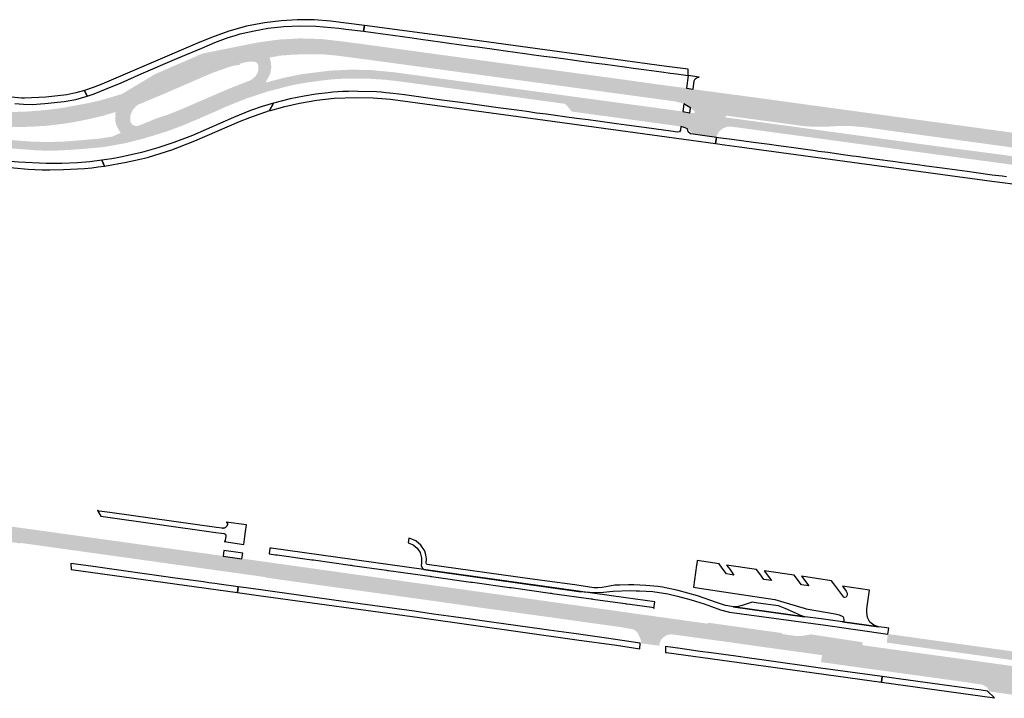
# Model space of a CAD drawing. Header units: metres. Extents: x 124582 to 143330, y 393481 to 406815.
# Tile 60 of 134: x 133899 to 134315, y 396782 to 397069. Entities that reach past the tile are written whole.
import ezdxf

# ---------------------------------------------------------------- set-up
doc = ezdxf.new("R2010")
doc.units = ezdxf.units.M
doc.header["$MEASUREMENT"] = 0
for name, color, linetype, lineweight in [('ir-ARC-asfalt-bestaande fietspaden-niet te inspecteren', 21, 'Continuous', 0), ('ir-ARC-asfalt-bestaande wegen-niet te inspecteren', 151, 'Continuous', 0), ('ir-ARC-asfalt-hoofdwegen-te inspecteren', 5, 'Continuous', 0)]:
    doc.layers.add(name, color=color, linetype=linetype, lineweight=lineweight)

msp = doc.modelspace()

# ---------------------------------------------------------------- hatches: boundary and pattern name
at = {"layer": 'ir-ARC-asfalt-hoofdwegen-te inspecteren', "linetype": 'Continuous', "lineweight": 13}
for points in [[(133929.604, 397027.201), (133928.094, 397033.678), (133932.842, 397034.749), (133933.355, 397034.885), (133937.508, 397036.083), (133942.286, 397037.519), (133988.492, 397057.032), (133999.54, 397059.239), (134008.466, 397060.494), (134017.467, 397060.992), (134026.477, 397060.731), (134035.544, 397059.698), (134043.911, 397058.605), (134107.156, 397049.942), (134122.466, 397047.912), (134153.086, 397043.742), (134163.25, 397042.338), (134167.98, 397041.67), (134172.99, 397040.996), (134176.885, 397040.48), (134179.81, 397040.109), (134180.851, 397039.989), (134179.836, 397033.312), (134178.899, 397033.635), (134175.954, 397034.393), (134102.296, 397044.405), (134083.653, 397046.934), (134046.593, 397051.949), (134033.193, 397053.721), (134030.836, 397053.933), (134026.654, 397054.31), (134020.311, 397054.338), (134013.972, 397054.101), (134008.948, 397053.691), (134004.67, 397052.888), (133998.125, 397051.179), (133994.968, 397051.075), (133991.935, 397050.255), (133992.127, 397049.774), (133990.155, 397049.587), (133988.227, 397049.135), (133981.467, 397046.785), (133980.463, 397046.423), (133964.786, 397039.631), (133958.866, 397037.085), (133949.76, 397033.282), (133949.203, 397033.097), (133939.543, 397029.882), (133935.716, 397028.782), (133934.586, 397028.397)], [(133942.286, 397037.519), (133950.143, 397042.25), (133956.014, 397045.786), (133958.917, 397047.066), (133976.354, 397054.608), (133988.492, 397057.032)], [(133931.541, 397014.818), (133931.66, 397018.551), (133933.217, 397018.719), (133938.342, 397019.56), (133938.622, 397019.77), (133941.715, 397021.047), (133949.139, 397024.063), (133956.554, 397027.086), (133961.32, 397028.687), (133964.16, 397029.748), (133968.044, 397031.347), (133980.438, 397036.701), (133988.049, 397039.959), (133989.934, 397040.728), (133994.804, 397042.594), (133996.516, 397043.281), (133997.456, 397043.868), (133998.568, 397044.862), (133999.509, 397046.266), (133999.962, 397047.894), (133999.881, 397049.582), (133999.566, 397050.369), (133998.939, 397050.94), (133998.125, 397051.179), (134004.67, 397052.888), (134005.255, 397050.854), (134005.376, 397048.723), (134005.048, 397046.613), (134004.283, 397044.62), (134003.118, 397042.831), (134003.251, 397042.366), (134010.67, 397044.347), (134018.351, 397045.91), (134030.146, 397047.367), (134039.17, 397047.8), (134048.202, 397047.578), (134057.194, 397046.702), (134083.109, 397043.184), (134101.764, 397040.651), (134175.438, 397030.648), (134178.383, 397030.201), (134179.41, 397030.054), (134178.473, 397023.749), (134177.487, 397023.926), (134174.569, 397024.339), (134155.84, 397026.898), (134151.707, 397027.461), (134143.872, 397028.519), (134139.729, 397029.079), (134135.732, 397029.619), (134134.81, 397029.768), (134132.472, 397030.049), (134129.884, 397033.058), (134129.215, 397033.416), (134126.969, 397033.675), (134125.966, 397033.834), (134109.875, 397036.035), (134061.45, 397042.585), (134053.874, 397043.491), (134046.26, 397043.996), (134037.954, 397044.016), (134035.442, 397043.939), (134032.936, 397043.827), (134030.78, 397043.645), (134028.624, 397043.439), (134020.039, 397042.29), (134018.626, 397042.028), (134015.438, 397041.479), (134014.206, 397041.218), (134013.779, 397041.124), (134004.078, 397038.642), (133994.57, 397035.503), (133986.68, 397032.334), (133982.162, 397030.311), (133974.264, 397026.88), (133967.709, 397024.125), (133961.051, 397021.63), (133951.362, 397018.669), (133943.466, 397016.69), (133935.557, 397015.284), (133934.442, 397015.093), (133933.177, 397014.969)], [(133852.934, 397012.351), (133842.593, 397013.069), (133841.262, 397015.122), (133839.524, 397016.846), (133837.459, 397018.16), (133835.163, 397019.005), (133832.739, 397019.343), (133821.24, 397020.285), (133807.07, 397021.36), (133792.441, 397022.498), (133788.642, 397022.793), (133755.761, 397025.409), (133725.323, 397027.805), (133723.067, 397028.006), (133718.652, 397028.31), (133719.053, 397031.821), (133740.773, 397030.093), (133776.347, 397027.338), (133839.784, 397022.305), (133839.945, 397022.292), (133841.028, 397022.418), (133841.965, 397022.976), (133842.461, 397023.807), (133842.667, 397024.752), (133842.416, 397025.4), (133841.903, 397025.869), (133841.035, 397026.343), (133840.138, 397026.746), (133838.55, 397027.269), (133836.907, 397027.58), (133776.108, 397032.373), (133771.11, 397032.457), (133766.126, 397032.076), (133763.13, 397031.65), (133758.478, 397031.193), (133753.804, 397031.092), (133743.891, 397031.945), (133725.556, 397033.33), (133719.168, 397033.797), (133719.976, 397043.102), (133726.345, 397042.51), (133761.638, 397039.701), (133765.742, 397039.374), (133765.909, 397039.361), (133789.652, 397037.525), (133816.315, 397035.414), (133844.234, 397033.239), (133850.542, 397032.752), (133850.939, 397032.709), (133865.383, 397031.615), (133883.815, 397030.174), (133889.654, 397029.866), (133895.501, 397029.863), (133902.375, 397030.12), (133909.234, 397030.635), (133913.383, 397031.137), (133915.85, 397031.462), (133918.19, 397031.822), (133928.094, 397033.678), (133929.604, 397027.201), (133924.047, 397026.021), (133918.449, 397025.059), (133910.963, 397024.119), (133903.431, 397023.666), (133894.179, 397023.479), (133884.934, 397023.893), (133859.676, 397025.833), (133857.842, 397025.755), (133856.047, 397025.369), (133853.889, 397024.446), (133853.339, 397023.96), (133853.14, 397023.254), (133853.207, 397022.899), (133853.328, 397022.555), (133853.897, 397021.769), (133854.726, 397021.266), (133855.685, 397021.123), (133876.922, 397019.511), (133903.65, 397017.416), (133911.238, 397017.203), (133918.824, 397017.467), (133931.66, 397018.551), (133931.541, 397014.818), (133926.769, 397014.399), (133921.99, 397014.018), (133918.879, 397013.818), (133914.068, 397013.594), (133909.332, 397013.591), (133904.602, 397013.81), (133900.621, 397014.138), (133863.064, 397017.011), (133860.185, 397016.79), (133857.438, 397015.9), (133854.975, 397014.393)], [(134319.405, 397007.522), (134318.536, 397007.642), (134315.053, 397008.104), (134314.76, 397008.144), (134273.044, 397013.771), (134270.68, 397014.121), (134234.432, 397019.04), (134216.193, 397021.497), (134208.032, 397022.627), (134200.838, 397023.579), (134200.092, 397023.683), (134198.09, 397023.668), (134196.213, 397022.97), (134194.687, 397021.674), (134193.695, 397019.934), (134193.582, 397019.161), (134183.751, 397020.524), (134182.699, 397021.613), (134181.372, 397022.746), (134182.355, 397029.619), (134183.927, 397029.425), (134184.398, 397029.708), (134184.318, 397030.252), (134183.57, 397030.944), (134182.782, 397031.583), (134183.704, 397039.547), (134185.053, 397039.338), (134192.648, 397038.323), (134195.615, 397037.927), (134198.633, 397037.524), (134199.997, 397037.31), (134203.045, 397036.965), (134204.3, 397036.794), (134205.592, 397036.582), (134211.521, 397035.815), (134224.896, 397033.955), (134303.782, 397023.199), (134316.771, 397021.444), (134320.254, 397020.974), (134321.143, 397020.854), (134320.346, 397014.678), (134319.466, 397014.806), (134316.017, 397015.272), (134282.11, 397019.915), (134263.22, 397022.502), (134256.218, 397023.461), (134250.733, 397023.935), (134245.227, 397023.976), (134238.733, 397023.636), (134234.451, 397023.655), (134230.182, 397023.999), (134202.313, 397027.751), (134201.754, 397027.826), (134198.78, 397028.223), (134197.539, 397028.378), (134197.468, 397027.558), (134198.672, 397027.434), (134201.647, 397027.031), (134202.305, 397026.943), (134208.58, 397026.105), (134238.57, 397022.014), (134262.961, 397018.688), (134281.583, 397016.148), (134288.861, 397015.155), (134315.532, 397011.69), (134318.95, 397011.154), (134319.856, 397011.038)], [(133941.715, 397021.047), (133940.881, 397022.456), (133940.014, 397024.031), (133939.509, 397025.756), (133939.389, 397027.549), (133939.543, 397029.882), (133949.203, 397033.097), (133948.084, 397032.231), (133946.645, 397030.519), (133945.844, 397028.431), (133945.769, 397026.196), (133946.171, 397025.15), (133946.969, 397024.364), (133948.022, 397023.978), (133949.139, 397024.063)], [(134181.372, 397022.746), (134179.961, 397023.36), (134178.473, 397023.749), (134179.41, 397030.054), (134182.355, 397029.619)], [(133821.392, 396856.525, -0.0077416), (133831.777, 396855.9), (133831.993, 396855.885), (133831.993, 396855.884, -0.0081803), (133842.939, 396854.868), (133843.312, 396854.828), (133843.311, 396854.824), (133854.563, 396853.49), (133854.563, 396853.49), (133854.935, 396853.446), (133855.307, 396853.402), (133855.307, 396853.4), (133857.605, 396853.117), (133863.997, 396852.324), (133865.104, 396852.146), (133865.474, 396852.087), (133865.846, 396852.042), (133875.311, 396850.909), (133875.311, 396850.913), (133875.683, 396850.864), (133876.055, 396850.815), (133876.055, 396850.815), (133886.525, 396849.439), (133886.897, 396849.39), (133887.269, 396849.341), (133887.268, 396849.338), (133897.634, 396847.878), (133897.892, 396847.842), (133898.005, 396847.827), (133898.377, 396847.778), (133898.376, 396847.774), (133899.425, 396847.626), (133899.469, 396847.84), (133900.367, 396854.095), (133889.827, 396855.515), (133880.64, 396856.783), (133877.642, 396857.194, -0.1454052), (133871.605, 396859.729), (133871.576, 396859.701), (133871.478, 396859.803), (133871.316, 396859.971), (133871.056, 396860.241), (133870.542, 396860.775), (133870.535, 396860.93), (133864.94, 396860.311, -0.5829973), (133863.84, 396858.865), (133842.225, 396861.439, 0.0162193), (133822.3, 396862.968, 0.020748), (133802.248, 396863.17, 0.0133509), (133782.328, 396862.054, 0.0196053), (133762.47, 396859.639, 0.0175096), (133742.843, 396855.896, 0.0172839), (133723.468, 396850.835), (133713.882, 396848.042), (133706.136, 396845.974), (133698.367, 396844.017), (133691.475, 396842.459), (133691.539, 396842.257), (133653.595, 396835.836), (133653.299, 396838.869, -0.0144752), (133632.779, 396836.818), (133629.072, 396836.565), (133629.072, 396836.565), (133628.698, 396836.539), (133628.324, 396836.513), (133628.324, 396836.516), (133623.58, 396836.228), (133617.829, 396835.938), (133617.829, 396835.938), (133617.454, 396835.919), (133617.08, 396835.89), (133616.282, 396835.827, 0.0530996), (133608.363, 396834.787), (133604.583, 396833.9), (133603.519, 396833.616), (133602.731, 396833.466, -0.0429027), (133594.504, 396832.687), (133590.159, 396832.629), (133587.143, 396832.739), (133586.151, 396832.796), (133586.133, 396832.584), (133585.895, 396823.802), (133586.886, 396823.983), (133588.514, 396824.257), (133590.039, 396824.478), (133590.202, 396824.498), (133590.201, 396824.501), (133590.573, 396824.551), (133590.945, 396824.601), (133590.946, 396824.59), (133593.321, 396824.884), (133595.34, 396825.057), (133601.197, 396825.407), (133601.197, 396825.414), (133601.571, 396825.437), (133601.945, 396825.46), (133601.946, 396825.452), (133603.414, 396825.54), (133613.255, 396826.083), (133614.573, 396826.162), (133614.948, 396826.184), (133615.322, 396826.207), (133627.855, 396826.956), (133628.229, 396826.978, 0.0075201), (133641.132, 396827.972), (133641.132, 396827.973), (133641.376, 396827.995, 0.0075457), (133654.286, 396829.39), (133654.286, 396829.39), (133654.658, 396829.436, 0.0077195), (133668.056, 396831.374), (133668.056, 396831.374), (133668.359, 396831.422, 0.0006957), (133669.563, 396831.618, 0.0069171), (133681.328, 396833.712), (133681.581, 396833.761), (133681.949, 396833.832), (133682.317, 396833.903), (133682.318, 396833.902, 0.0093425), (133696.447, 396836.849), (133696.446, 396836.849), (133696.812, 396836.933), (133697.156, 396837.012, 0.0088673), (133710.45, 396840.321), (133710.45, 396840.321), (133710.812, 396840.418), (133711.173, 396840.521), (133713.916, 396841.303), (133719.747, 396842.954), (133727.045, 396845.087), (133727.405, 396845.192, -0.0107564), (133738.284, 396848.154), (133738.435, 396848.192), (133738.799, 396848.284), (133738.799, 396848.282, -0.013333), (133752.451, 396851.272), (133752.754, 396851.33, -0.0131349), (133767.198, 396853.796), (133767.198, 396853.796), (133767.569, 396853.85), (133767.94, 396853.904), (133767.94, 396853.902, -0.0044024), (133772.81, 396854.545), (133777.284, 396855.058), (133781.392, 396855.462), (133781.392, 396855.464), (133781.765, 396855.499), (133782.138, 396855.534), (133782.139, 396855.532), (133783.958, 396855.692), (133789.956, 396856.125), (133793.67, 396856.344), (133795.83, 396856.475), (133795.83, 396856.476), (133796.204, 396856.498), (133796.578, 396856.52), (133796.579, 396856.514), (133798.328, 396856.591), (133802.784, 396856.737), (133807.242, 396856.817), (133809.866, 396856.82), (133809.866, 396856.821), (133810.241, 396856.821), (133810.616, 396856.821), (133810.616, 396856.814), (133815.9, 396856.713), (133820.882, 396856.556), (133821.018, 396856.548)], [(134003.029, 396833.39), (134003.014, 396833.392), (133899.469, 396847.84), (133900.367, 396854.095), (133921.714, 396851.128), (133952.974, 396846.785), (133963.441, 396845.33), (133986.438, 396842.135), (134003.914, 396839.707)], [(134154.825, 396812.022), (134151.046, 396812.568), (134145.778, 396813.298), (134145.778, 396813.301), (134145.407, 396813.353), (134145.036, 396813.405), (134145.035, 396813.401), (134136.465, 396814.588), (134135.63, 396814.705), (134135.258, 396814.757), (134134.887, 396814.809), (134134.068, 396814.924), (134125.493, 396816.141), (134125.493, 396816.142), (134125.122, 396816.194), (134124.751, 396816.246), (134124.75, 396816.245), (134123.38, 396816.432), (134120.455, 396816.83), (134115.297, 396817.534), (134114.925, 396817.585), (134114.554, 396817.637), (134105.187, 396818.958), (134105.187, 396818.958), (134104.816, 396819.01), (134104.445, 396819.062), (134104.444, 396819.06), (134094.999, 396820.329), (134094.627, 396820.379), (134094.256, 396820.433), (134089.324, 396821.146), (134084.844, 396821.791), (134084.844, 396821.796), (134084.473, 396821.848), (134084.102, 396821.9), (134084.101, 396821.898), (134083.094, 396822.043), (134074.761, 396823.224), (134074.299, 396823.29), (134073.928, 396823.342), (134073.927, 396823.34), (134066.512, 396824.369), (134064.51, 396824.647), (134064.139, 396824.698), (134064.116, 396824.701), (134063.768, 396824.75), (134063.768, 396824.75), (134054.355, 396826.055), (134053.984, 396826.106), (134053.612, 396826.158), (134044.192, 396827.464), (134044.192, 396827.466), (134043.821, 396827.518), (134043.45, 396827.57), (134043.449, 396827.567), (134040.468, 396827.98), (134037.561, 396828.38), (134034.538, 396828.796), (134034.166, 396828.847), (134033.795, 396828.899), (134023.904, 396830.279), (134023.904, 396830.279), (134023.533, 396830.331), (134023.162, 396830.383), (134013.793, 396831.703), (134013.793, 396831.703), (134013.422, 396831.755), (134013.051, 396831.807), (134013.051, 396831.807), (134003.659, 396833.112), (134003.659, 396833.115), (134003.288, 396833.167), (134003.003, 396833.203), (134003.029, 396833.39), (134003.914, 396839.707), (134155.7, 396818.477), (134155.7, 396818.477)], [(134263.933, 396793.869), (134258.318, 396794.624), (134237.922, 396797.472), (134237.772, 396797.495), (134238.202, 396800.442), (134234.607, 396800.939), (134216.364, 396803.452), (134206.226, 396804.897), (134196.14, 396806.295), (134185.967, 396807.678), (134175.062, 396809.185), (134173.843, 396809.186), (134172.658, 396808.903), (134171.211, 396808.083), (134170.098, 396806.847), (134169.631, 396805.898), (134169.357, 396804.876), (134169.459, 396804.537), (134169.762, 396804.352), (134161.259, 396805.544), (134161.691, 396805.729), (134161.78, 396806.19), (134161.388, 396807.389), (134161.123, 396808.106), (134160.131, 396810.006), (134159.316, 396810.867), (134158.232, 396811.347), (134157.053, 396811.598), (134154.818, 396811.969), (134155.701, 396818.484), (134158.19, 396818.107), (134159.733, 396817.899), (134166.115, 396817.038), (134170.556, 396816.411), (134174.807, 396815.818), (134189.543, 396813.761), (134189.902, 396813.831), (134190.104, 396814.137), (134221.166, 396809.78), (134221.281, 396809.477), (134221.562, 396809.315), (134227.551, 396808.463), (134229.512, 396808.501), (134233.472, 396809.222), (134255.331, 396805.875), (134255.208, 396805.156), (134255.33, 396804.774), (134255.674, 396804.568), (134265.187, 396803.25)], [(134341.221, 396795.242), (134339.527, 396795.465), (134337.694, 396795.717), (134309.903, 396799.559), (134307.996, 396799.843), (134265.522, 396805.736), (134266.044, 396809.366), (134337.62, 396799.411), (134341.725, 396798.862)], [(134329.639, 396782.21), (134308.195, 396785.188), (134308.659, 396785.429), (134308.646, 396785.951), (134307.368, 396787.293), (134305.669, 396788.035), (134297.819, 396789.185), (134271.883, 396792.759), (134263.933, 396793.869), (134265.187, 396803.25), (134305.836, 396797.622), (134337.365, 396793.208), (134339.197, 396792.952), (134338.309, 396786.402), (134335.965, 396786.359), (134333.725, 396785.664), (134332.56, 396785.1), (134331.21, 396784.368), (134330.526, 396783.97), (134329.652, 396783.423), (134329.354, 396783.165), (134329.242, 396782.787), (134329.317, 396782.413)]]:
    msp.add_hatch(color=5, dxfattribs=at).paths.add_polyline_path(points)

# ---------------------------------------------------------------- linework, layer by layer
at = {"layer": 'ir-ARC-asfalt-bestaande fietspaden-niet te inspecteren', "color": 11, "linetype": 'Continuous', "lineweight": 30, "flags": 128}
for points in [[(133933.74, 397041.689), (133930.152, 397040.238), (133926.487, 397038.994), (133927.494, 397036.597), (133929.292, 397037.214), (133930.538, 397037.616), (133935.366, 397039.549), (133941.872, 397042.285), (133950.414, 397045.964), (133965.437, 397052.458), (133975.971, 397056.925), (133981.5, 397059.297), (133987.16, 397061.335), (133989.715, 397062.132), (133992.29, 397062.861), (133998.127, 397064.243), (134004.04, 397065.251), (134010.728, 397066.014), (134017.451, 397066.328), (134024.181, 397066.191), (134034.001, 397065.358), (134036.957, 397064.921), (134044.312, 397064.001), (134044.383, 397063.991), (134044.727, 397066.516), (134030.423, 397068.336), (134023.454, 397068.846), (134016.467, 397068.896), (134009.492, 397068.486), (134002.559, 397067.618), (133994.907, 397066.157), (133987.396, 397064.09), (133980.073, 397061.431), (133974.211, 397058.959), (133933.74, 397041.689)], [(134181.624, 397045.312), (134181.646, 397047.943), (134171.453, 397049.246), (134087.013, 397060.788), (134045.883, 397066.369), (134044.727, 397066.516), (134044.383, 397063.991), (134052.551, 397062.879), (134056.752, 397062.301), (134064.932, 397061.174), (134068.643, 397060.663), (134076.811, 397059.537), (134080.563, 397059.02), (134088.713, 397057.897), (134092.483, 397057.379), (134100.642, 397056.258), (134104.447, 397055.735), (134112.576, 397054.63), (134116.39, 397054.117), (134120.623, 397053.547), (134124.414, 397053.037), (134128.698, 397052.461), (134137.557, 397051.272), (134142.77, 397050.572), (134146.527, 397050.062), (134154.7, 397048.942), (134158.532, 397048.416), (134163.989, 397047.671), (134170.343, 397046.803), (134174.067, 397046.313), (134176.619, 397045.978), (134177.584, 397045.851), (134180.556, 397045.467), (134181.624, 397045.312)], [(134181.624, 397045.312), (134180.851, 397039.989), (134183.704, 397039.547), (134184.172, 397043.043), (134184.574, 397043.912), (134185.337, 397044.49), (134186.282, 397044.642), (134181.624, 397045.312)], [(134041.173, 397036.082), (134048.49, 397035.872), (134055.784, 397035.256), (134121.1, 397026.415), (134166.337, 397020.264), (134182.885, 397017.944), (134193.22, 397016.549), (134193.582, 397019.161), (134183.751, 397020.524), (134182.544, 397020.721), (134181.65, 397021.555), (134181.372, 397022.746), (134179.961, 397023.36), (134178.473, 397023.749), (134178.314, 397022.206), (134177.921, 397021.524), (134177.143, 397021.4), (134174.225, 397021.786), (134160.946, 397023.606), (134155.482, 397024.315), (134151.341, 397024.909), (134143.464, 397025.97), (134139.354, 397026.54), (134134.456, 397027.215), (134129.293, 397027.897), (134125.502, 397028.422), (134121.537, 397028.978), (134117.473, 397029.477), (134113.453, 397030.057), (134109.197, 397030.613), (134101.314, 397031.694), (134097.277, 397032.215), (134089.438, 397033.325), (134085.37, 397033.885), (134077.502, 397034.913), (134073.547, 397035.465), (134065.661, 397036.538), (134061.697, 397037.104), (134056.951, 397037.694), (134053.828, 397038.045), (134051.836, 397038.244), (134049.842, 397038.386), (134041.907, 397038.625), (134039.967, 397038.647), (134038.024, 397038.628), (134035.628, 397038.548), (134033.505, 397038.425), (134031.391, 397038.253), (134029.448, 397038.052), (134024.26, 397037.418), (134019.29, 397036.66), (134013.307, 397035.47), (134006.322, 397033.692), (134004.605, 397030.475), (134005.073, 397030.605), (134011.123, 397032.28), (134017.247, 397033.665), (134024.607, 397034.929), (134032.027, 397035.773), (134041.173, 397036.082)], [(133933.78, 397009.484), (133934.813, 397007.024), (133944.088, 397008.649), (133947.975, 397009.51), (133951.849, 397010.438), (133953.438, 397010.879), (133963.385, 397013.959), (133973.114, 397017.668), (133991.966, 397025.868), (133996.311, 397027.608), (134004.605, 397030.475), (134006.322, 397033.692), (134001.455, 397032.226), (133996.661, 397030.538), (133989.386, 397027.598), (133972.03, 397020.032), (133964.221, 397017.017), (133957.391, 397014.713), (133950.447, 397012.782), (133942.393, 397010.965), (133940.206, 397010.492), (133937.954, 397010.121), (133933.78, 397009.484)], [(134179.836, 397033.312), (134179.41, 397030.054), (134182.355, 397029.619), (134182.613, 397031.566), (134182.782, 397031.583), (134179.836, 397033.312)], [(133929.478, 397006.38), (133932.147, 397006.676), (133934.813, 397007.024), (133933.78, 397009.484), (133928.619, 397008.852), (133923.435, 397008.438), (133916.814, 397008.124), (133910.186, 397008.125), (133898.565, 397008.749), (133873.195, 397010.833), (133857.769, 397012.012), (133852.934, 397012.351), (133851.922, 397009.777), (133870.879, 397008.338), (133896.554, 397006.343), (133902.547, 397005.812), (133908.556, 397005.526), (133911.712, 397005.473), (133917.569, 397005.554), (133923.418, 397005.867), (133926.452, 397006.09), (133929.478, 397006.38)], [(133981.884, 396852.323), (133984.388, 396851.982), (133985.296, 396851.861), (133985.329, 396851.855), (133985.36, 396851.848), (133985.384, 396851.842), (133985.414, 396851.834), (133985.462, 396851.819), (133985.474, 396851.815), (133985.492, 396851.808), (133985.51, 396851.801), (133985.515, 396851.799), (133985.528, 396851.794), (133985.535, 396851.791), (133985.545, 396851.786), (133985.591, 396851.765), (133985.608, 396851.756), (133985.642, 396851.737), (133985.669, 396851.721), (133985.685, 396851.711), (133985.7, 396851.701), (133985.728, 396851.682), (133985.742, 396851.671), (133985.775, 396851.646), (133985.799, 396851.626), (133985.843, 396851.586), (133985.915, 396851.509), (133985.947, 396851.47), (133985.978, 396851.427), (133986.002, 396851.39), (133986.058, 396851.29), (133986.069, 396851.266), (133986.08, 396851.24), (133986.092, 396851.209), (133986.095, 396851.202), (133986.098, 396851.193), (133986.112, 396851.152), (133986.119, 396851.128), (133986.129, 396851.094), (133986.142, 396851.035), (133986.151, 396850.979), (133986.157, 396850.92), (133986.159, 396850.89), (133986.16, 396850.862), (133986.16, 396850.82), (133986.159, 396850.795), (133986.158, 396850.77), (133986.155, 396850.739), (133986.151, 396850.702), (133985.914, 396848.815), (133985.903, 396848.766), (133985.896, 396848.745), (133985.887, 396848.72), (133985.882, 396848.707), (133985.875, 396848.692), (133985.868, 396848.676), (133985.859, 396848.658), (133985.846, 396848.636), (133985.828, 396848.61), (133985.808, 396848.584), (133985.794, 396848.567), (133985.781, 396848.552), (133985.772, 396848.543), (133985.764, 396848.536), (133985.76, 396848.532), (133985.757, 396848.529), (133985.749, 396848.521), (133985.744, 396848.517), (133985.734, 396848.509), (133985.726, 396848.502), (133985.713, 396848.493), (133985.694, 396848.479), (133985.666, 396848.462), (133985.643, 396848.449), (133985.616, 396848.437), (133985.606, 396848.432), (133985.6, 396848.43), (133985.59, 396848.426), (133985.584, 396848.424), (133985.564, 396848.417), (133985.544, 396848.411), (133985.513, 396848.404), (133985.496, 396848.401), (133985.477, 396848.398), (133985.468, 396848.397), (133985.456, 396848.395), (133985.441, 396848.394), (133985.423, 396848.393), (133985.402, 396848.393), (133985.394, 396848.393), (133993.769, 396847.234), (133994.212, 396850.584), (133994.495, 396852.666), (133994.914, 396855.446), (133986.271, 396856.642), (133986.288, 396856.637), (133986.302, 396856.633), (133986.32, 396856.627), (133986.345, 396856.617), (133986.368, 396856.608), (133986.397, 396856.596), (133986.428, 396856.58), (133986.442, 396856.573), (133986.455, 396856.566), (133986.48, 396856.551), (133986.492, 396856.543), (133986.504, 396856.535), (133986.509, 396856.532), (133986.523, 396856.522), (133986.538, 396856.511), (133986.545, 396856.507), (133986.552, 396856.501), (133986.584, 396856.475), (133986.599, 396856.462), (133986.602, 396856.459), (133986.609, 396856.452), (133986.637, 396856.425), (133986.652, 396856.408), (133986.664, 396856.396), (133986.692, 396856.362), (133986.715, 396856.332), (133986.729, 396856.31), (133986.745, 396856.286), (133986.767, 396856.249), (133986.779, 396856.226), (133986.792, 396856.199), (133986.797, 396856.187), (133986.8, 396856.182), (133986.805, 396856.17), (133986.818, 396856.136), (133986.827, 396856.11), (133986.837, 396856.077), (133986.848, 396856.03), (133986.859, 396855.969), (133986.862, 396855.943), (133986.863, 396855.937), (133986.864, 396855.92), (133986.865, 396855.901), (133986.866, 396855.872), (133986.866, 396855.831), (133986.863, 396855.788), (133986.861, 396855.771), (133986.854, 396855.723), (133986.842, 396855.646), (133986.827, 396855.572), (133986.811, 396855.504), (133986.79, 396855.43), (133986.767, 396855.357), (133986.716, 396855.224), (133986.629, 396855.045), (133986.516, 396854.863), (133986.446, 396854.769), (133986.327, 396854.632), (133986.271, 396854.579), (133986.134, 396854.453), (133985.959, 396854.327), (133985.781, 396854.226), (133985.558, 396854.13), (133985.527, 396854.119), (133985.504, 396854.111), (133985.466, 396854.099), (133985.46, 396854.097), (133985.456, 396854.096), (133985.453, 396854.095), (133985.434, 396854.089), (133985.416, 396854.084), (133985.401, 396854.08), (133985.381, 396854.075), (133985.307, 396854.057), (133985.287, 396854.053), (133985.266, 396854.049), (133985.235, 396854.043), (133985.219, 396854.04), (133985.213, 396854.039), (133985.202, 396854.037), (133985.189, 396854.035), (133985.172, 396854.033), (133985.136, 396854.028), (133985.094, 396854.023), (133985.086, 396854.022), (133985.082, 396854.022), (133985.073, 396854.021), (133985.024, 396854.017), (133985.009, 396854.016), (133984.999, 396854.015), (133984.972, 396854.014), (133984.949, 396854.013), (133984.939, 396854.013), (133984.923, 396854.012), (133984.883, 396854.012), (133984.83, 396854.013), (133984.816, 396854.013), (133984.8, 396854.014), (133984.782, 396854.015), (133984.742, 396854.017), (133984.722, 396854.019), (133984.711, 396854.02), (133984.699, 396854.021), (133984.675, 396854.023), (133982.181, 396854.383), (133937.172, 396860.637), (133932.554, 396861.32), (133932.476, 396861.321), (133932.399, 396861.33), (133932.323, 396861.348), (133932.249, 396861.373), (133932.178, 396861.406), (133932.111, 396861.446), (133932.049, 396861.492), (133931.992, 396861.546), (133931.94, 396861.605), (133931.933, 396861.6), (133932.082, 396861.332), (133933.321, 396859.102), (133981.884, 396852.323)], [(134166.637, 396827.263), (134172.961, 396826.366), (134177.114, 396825.378), (134182.8, 396823.861), (134188.408, 396822.076), (134191.483, 396820.952), (134195.247, 396819.651), (134199.079, 396818.568), (134239.652, 396813.037), (134266.044, 396809.366), (134266.392, 396811.784), (134264.392, 396812.061), (134262.117, 396812.372), (134246.877, 396814.48), (134240.849, 396815.307), (134237.843, 396815.718), (134230.973, 396816.657), (134230.818, 396816.678), (134200.668, 396820.901), (134198.41, 396821.224), (134197.444, 396821.413), (134193.564, 396822.681), (134185.55, 396825.536), (134177.347, 396827.788), (134170.768, 396829.175), (134168.708, 396829.405), (134163.686, 396829.874), (134158.647, 396830.097), (134156.437, 396830.08), (134152.756, 396830.039), (134150.562, 396829.934), (134148.397, 396829.558), (134145.263, 396829.065), (134143.447, 396828.841), (134142.672, 396828.828), (134141.67, 396828.939), (134133.633, 396830.09), (134115.722, 396832.566), (134071.308, 396838.782), (134070.984, 396838.975), (134070.876, 396839.337), (134070.929, 396841.135), (134070.77, 396842.766), (134070.303, 396844.337), (134070.166, 396844.631), (134068.647, 396846.911), (134066.549, 396848.672), (134064.041, 396849.774), (134063.56, 396849.842), (134063.261, 396847.85), (134065.349, 396847.035), (134067.089, 396845.622), (134068.315, 396843.746), (134068.911, 396841.585), (134068.818, 396839.345), (134068.767, 396838.297), (134069.154, 396837.322), (134069.908, 396836.593), (134074.448, 396835.932), (134135.421, 396827.395), (134139.914, 396827.034), (134144.42, 396826.902), (134149.922, 396827.473), (134157.143, 396827.693), (134159.579, 396827.678), (134161.049, 396827.637), (134166.637, 396827.263)], [(133992.973, 396841.181), (133993.303, 396843.584), (133985.332, 396844.709), (133985.03, 396842.277), (133992.973, 396841.181)], [(133991.055, 396826.943), (133991.309, 396829.342), (133983.373, 396830.428), (133981.452, 396830.688), (133978.974, 396831.03), (133976.723, 396831.368), (133964.687, 396833.02), (133941.931, 396836.177), (133938.929, 396836.595), (133933.042, 396837.414), (133930.04, 396837.832), (133920.629, 396839.148), (133920.808, 396836.677), (133991.055, 396826.943)], [(134156.516, 396806.213), (134147.062, 396807.56), (134143.094, 396808.119), (134133.275, 396809.519), (134122.66, 396810.991), (134119.695, 396811.406), (134098.497, 396814.395), (134088.629, 396815.764), (134082.344, 396816.647), (134074.012, 396817.797), (134065.773, 396819.003), (134039.787, 396822.595), (134036.784, 396822.992), (134000, 396828.155), (133997.698, 396828.457), (133994.726, 396828.882), (133991.309, 396829.342), (133991.055, 396826.943), (134000, 396825.704), (134068.052, 396816.286), (134134.59, 396806.917), (134151.275, 396804.657), (134161.153, 396803.167), (134161.259, 396805.544), (134156.516, 396806.213)], [(134171.987, 396804.043), (134172.083, 396801.624), (134172.5, 396801.565), (134225.642, 396794.235), (134263.274, 396789.023), (134263.594, 396791.392), (134237.559, 396795.004), (134213.716, 396798.304), (134207.456, 396799.18), (134201.689, 396799.958), (134191.362, 396801.38), (134186.617, 396802.026), (134178.184, 396803.184), (134171.987, 396804.043)], [(134263.594, 396791.392), (134263.274, 396789.023), (134311.068, 396782.403), (134308.195, 396785.188), (134305.39, 396785.6), (134271.566, 396790.298), (134263.594, 396791.392)]]:
    msp.add_lwpolyline(points, close=True, dxfattribs=at)
for points in [[(133896.965, 397033.469), (133900.614, 397033.15), (133904.276, 397033.081), (133909.715, 397033.443), (133916.376, 397034.171), (133917.829, 397034.351), (133922.718, 397035.233), (133927.494, 397036.597), (133926.487, 397038.994), (133922.758, 397037.959), (133918.976, 397037.138), (133910.046, 397036.114), (133901.067, 397035.692), (133899.842, 397035.811), (133844.47, 397041.204)], [(134316.162, 397002.477), (134314.299, 397002.743), (134312.929, 397002.88), (134310.134, 397003.259), (134303.285, 397004.189), (134299.481, 397004.72), (134293.266, 397005.576), (134288.936, 397006.167), (134282.401, 397007.065), (134278.482, 397007.624), (134271.972, 397008.475), (134268.057, 397009.023), (134261.539, 397009.904), (134257.511, 397010.447), (134252.631, 397011.124), (134251.13, 397011.296), (134247.15, 397011.871), (134240.616, 397012.75), (134236.741, 397013.282), (134235.28, 397013.462), (134230.206, 397014.157), (134226.199, 397014.703), (134221.918, 397015.322), (134219.773, 397015.565), (134215.935, 397016.155), (134209.243, 397017.029), (134200.069, 397018.257), (134194.332, 397019.018), (134193.582, 397019.161), (134193.22, 397016.549), (134196.939, 397016.047), (134203.352, 397015.22), (134309.92, 397000.707), (134323.297, 396998.987)]]:
    msp.add_lwpolyline(points, dxfattribs=at)
msp.add_lwpolyline([(134166.778, 396820.576, -0.4106778), (134167.156, 396820.104), (134167.484, 396822.908), (134155.297, 396824.607), (134005.3, 396845.567), (134004.742, 396845.645), (134004.426, 396843.25), (134007.154, 396842.888), (134007.526, 396842.839), (134007.898, 396842.791), (134007.897, 396842.787), (134022.478, 396840.741), (134022.496, 396840.738), (134022.85, 396840.693), (134023.222, 396840.645), (134023.221, 396840.637), (134038.784, 396838.453), (134039.155, 396838.401), (134039.527, 396838.353), (134039.526, 396838.349), (134054.115, 396836.316), (134054.486, 396836.264), (134054.858, 396836.216), (134054.857, 396836.212), (134072.393, 396833.755), (134072.491, 396833.741), (134072.765, 396833.706), (134073.137, 396833.658), (134073.136, 396833.651), (134089.707, 396831.329), (134090.078, 396831.277), (134090.45, 396831.229), (134090.449, 396831.226), (134106.022, 396829.069), (134106.393, 396829.018), (134106.765, 396828.97), (134106.764, 396828.966), (134123.323, 396826.65), (134123.694, 396826.598), (134124.066, 396826.55), (134124.065, 396826.546), (134140.623, 396824.243), (134140.994, 396824.191), (134141.366, 396824.143), (134141.365, 396824.139), (134154.958, 396822.223), (134155.329, 396822.171), (134155.701, 396822.123), (134155.701, 396822.121), (134156.921, 396821.955), (134166.249, 396820.649), (134166.778, 396820.576)], format="xyb", close=True, dxfattribs=at)
at = {"layer": 'ir-ARC-asfalt-bestaande wegen-niet te inspecteren', "color": 7, "linetype": 'Continuous', "lineweight": 30, "flags": 128}
for points in [[(134257.094, 396818.39), (134257.08, 396818.668), (134257.169, 396820.025), (134258.193, 396827.869), (134246.858, 396829.573), (134248.421, 396827.499), (134248.777, 396826.657), (134248.745, 396825.744), (134248.33, 396824.93), (134247.888, 396824.779), (134247.471, 396824.99), (134243.603, 396830.062), (134243.17, 396830.63), (134242.252, 396831.834), (134229.568, 396833.74), (134232.648, 396829.655), (134229.479, 396830.116), (134226.397, 396834.216), (134213.712, 396836.122), (134216.805, 396831.961), (134213.636, 396832.422), (134211.848, 396834.835), (134210.541, 396836.599), (134197.857, 396838.505), (134199.146, 396836.744), (134200.959, 396834.267), (134197.79, 396834.729), (134195.971, 396837.221), (134194.686, 396838.981), (134185.453, 396840.368), (134185.23, 396838.834), (134185.167, 396838.439), (134183.808, 396829.142), (134186.363, 396828.744), (134204.139, 396826.113), (134218.183, 396823.984), (134230.664, 396820.218), (134231.421, 396820.01), (134243.757, 396817.839), (134245.397, 396817.448), (134246.925, 396816.735), (134247.324, 396816.153), (134247.425, 396815.361), (134247.429, 396814.907), (134247.226, 396814.599), (134246.877, 396814.48), (134262.117, 396812.372), (134260.094, 396813.055), (134258.451, 396814.417), (134257.404, 396816.278), (134257.094, 396818.39)], [(134203.874, 396821.278), (134202.294, 396820.895), (134200.668, 396820.901), (134230.818, 396816.678), (134228.802, 396817.303), (134228.234, 396817.572), (134227.353, 396817.988), (134222.559, 396820.16), (134221.202, 396820.747), (134219.824, 396821.266), (134211.178, 396822.462), (134208.591, 396822.792), (134204.445, 396821.461), (134203.874, 396821.278)]]:
    msp.add_lwpolyline(points, close=True, dxfattribs=at)
at = {"layer": 'ir-ARC-asfalt-hoofdwegen-te inspecteren', "color": 5, "linetype": 'Continuous', "lineweight": 13, "extrusion": (0, 0, -1)}
msp.add_solid([(-134180.851, 397039.989), (-134179.836, 397033.312), (-134183.704, 397039.547), (-134182.782, 397031.583)], dxfattribs=at)

doc.saveas('drawing.dxf')
